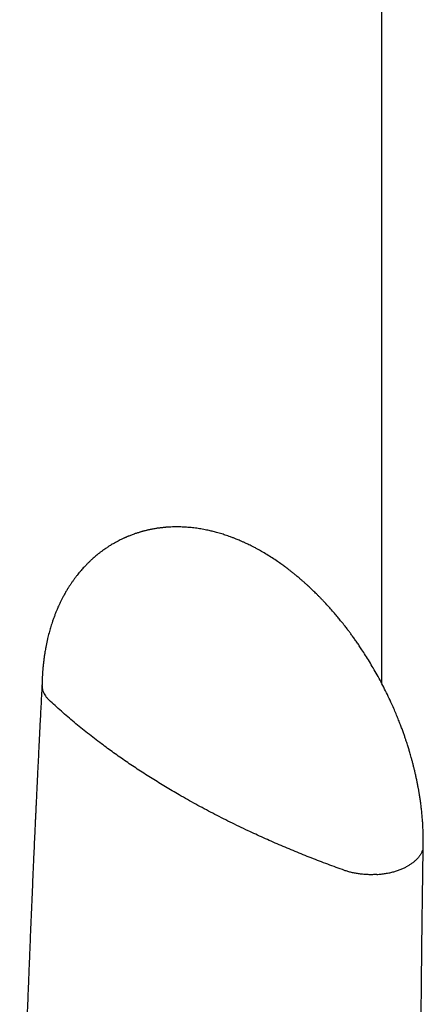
# Model space of a CAD drawing. Header units: millimetres. Extents: x 8 to 658, y 12 to 734.
# Tile 18 of 38: x 589 to 603, y 217 to 251. Entities that reach past the tile are written whole.
import ezdxf

# ---------------------------------------------------------------- set-up
doc = ezdxf.new("R2010")
doc.units = ezdxf.units.MM

msp = doc.modelspace()

# ---------------------------------------------------------------- linework, layer by layer
at = {"color": 7, "linetype": 'Continuous', "lineweight": 30}
msp.add_line((601.482, 283.158), (601.482, 228.054), dxfattribs=at)
for points, knots in [([(602.914, 222.466), (602.914, 222.504), (602.916, 222.577), (602.915, 222.683), (602.914, 222.783), (602.912, 222.879), (602.909, 222.972), (602.905, 223.059), (602.902, 223.136), (602.898, 223.202), (602.894, 223.265), (602.889, 223.335), (602.882, 223.417), (602.874, 223.506), (602.866, 223.597), (602.854, 223.71), (602.837, 223.849), (602.819, 223.982), (602.804, 224.086), (602.794, 224.152), (602.785, 224.208), (602.778, 224.25), (602.773, 224.282), (602.769, 224.309), (602.763, 224.34), (602.757, 224.379), (602.748, 224.426), (602.738, 224.481), (602.723, 224.562), (602.702, 224.666), (602.676, 224.791), (602.649, 224.915), (602.62, 225.036), (602.592, 225.154), (602.563, 225.269), (602.533, 225.382), (602.504, 225.488), (602.477, 225.582), (602.454, 225.661), (602.434, 225.728), (602.415, 225.792), (602.394, 225.859), (602.371, 225.934), (602.343, 226.018), (602.311, 226.115), (602.274, 226.224), (602.232, 226.346), (602.183, 226.48), (602.128, 226.626), (602.066, 226.785), (601.996, 226.956), (601.919, 227.14), (601.824, 227.355), (601.714, 227.593), (601.589, 227.847), (601.461, 228.095), (601.33, 228.338), (601.196, 228.573), (601.064, 228.796), (600.933, 229.006), (600.817, 229.185), (600.716, 229.337), (600.63, 229.463), (600.546, 229.582), (600.466, 229.693), (600.392, 229.793), (600.328, 229.878), (600.274, 229.95), (600.233, 230.002), (600.204, 230.039), (600.18, 230.07), (600.151, 230.107), (600.114, 230.153), (600.071, 230.207), (600.024, 230.264), (599.973, 230.326), (599.896, 230.418), (599.793, 230.538), (599.664, 230.683), (599.551, 230.806), (599.457, 230.906), (599.383, 230.983), (599.312, 231.055), (599.246, 231.122), (599.186, 231.181), (599.132, 231.233), (599.083, 231.281), (599.03, 231.33), (598.968, 231.388), (598.896, 231.454), (598.817, 231.525), (598.736, 231.596), (598.65, 231.67), (598.56, 231.746), (598.466, 231.823), (598.377, 231.893), (598.297, 231.956), (598.23, 232.007), (598.17, 232.051), (598.112, 232.094), (598.046, 232.142), (597.976, 232.192), (597.866, 232.268), (597.719, 232.366), (597.535, 232.481), (597.389, 232.568), (597.274, 232.633), (597.186, 232.682), (597.093, 232.731), (597.002, 232.778), (596.924, 232.817), (596.859, 232.848), (596.807, 232.872), (596.764, 232.892), (596.722, 232.911), (596.673, 232.933), (596.615, 232.959), (596.549, 232.986), (596.471, 233.018), (596.385, 233.052), (596.291, 233.088), (596.199, 233.121), (596.112, 233.15), (596.028, 233.178), (595.943, 233.204), (595.855, 233.229), (595.771, 233.252), (595.696, 233.272), (595.624, 233.29), (595.547, 233.308), (595.46, 233.326), (595.365, 233.345), (595.269, 233.362), (595.174, 233.377), (595.077, 233.391), (594.979, 233.403), (594.875, 233.413), (594.773, 233.421), (594.672, 233.427), (594.565, 233.431), (594.457, 233.433), (594.345, 233.432), (594.258, 233.429), (594.19, 233.426), (594.146, 233.423), (594.11, 233.421), (594.08, 233.419), (594.049, 233.416), (594.012, 233.413), (593.967, 233.408), (593.916, 233.403), (593.865, 233.397), (593.815, 233.39), (593.766, 233.383), (593.711, 233.374), (593.65, 233.364), (593.586, 233.352), (593.525, 233.34), (593.472, 233.329), (593.425, 233.318), (593.378, 233.307), (593.328, 233.294), (593.279, 233.281), (593.237, 233.27), (593.2, 233.259), (593.161, 233.248), (593.114, 233.233), (593.063, 233.217), (593.014, 233.201), (592.963, 233.183), (592.909, 233.163), (592.849, 233.141), (592.798, 233.12), (592.756, 233.103), (592.725, 233.09), (592.697, 233.078), (592.672, 233.067), (592.65, 233.058), (592.626, 233.047), (592.593, 233.031), (592.547, 233.01), (592.488, 232.981), (592.415, 232.944), (592.363, 232.916), (592.335, 232.9)], [0, 0, 0, 0, 0.006858, 0.013068, 0.018933, 0.024631, 0.030158, 0.035396, 0.039913, 0.043655, 0.046932, 0.050931, 0.055918, 0.061233, 0.066508, 0.071741, 0.080766, 0.090577, 0.094652, 0.098599, 0.101804, 0.104236, 0.105914, 0.1072, 0.108937, 0.11115, 0.113843, 0.117018, 0.12068, 0.127625, 0.134867, 0.141925, 0.148794, 0.155469, 0.161948, 0.168225, 0.174514, 0.179841, 0.184199, 0.18789, 0.191245, 0.195057, 0.199155, 0.203949, 0.209443, 0.215645, 0.222561, 0.230199, 0.238547, 0.247628, 0.257449, 0.268018, 0.279342, 0.294659, 0.309515, 0.323878, 0.338702, 0.352928, 0.366543, 0.379537, 0.391901, 0.400296, 0.408369, 0.416116, 0.423509, 0.430125, 0.435826, 0.440612, 0.444483, 0.446445, 0.448164, 0.450652, 0.454143, 0.457588, 0.461651, 0.466054, 0.470464, 0.48099, 0.491552, 0.502095, 0.50824, 0.514078, 0.519609, 0.524834, 0.529597, 0.533668, 0.537184, 0.54102, 0.545709, 0.55125, 0.557374, 0.563447, 0.569443, 0.576535, 0.583515, 0.590119, 0.595945, 0.600993, 0.604656, 0.608824, 0.613548, 0.618683, 0.623763, 0.637025, 0.649662, 0.662314, 0.667444, 0.673423, 0.680351, 0.686584, 0.691904, 0.696376, 0.699687, 0.702531, 0.705056, 0.708272, 0.71235, 0.716837, 0.721529, 0.727961, 0.734113, 0.740307, 0.74628, 0.751406, 0.756995, 0.763169, 0.768737, 0.773579, 0.778051, 0.782868, 0.788735, 0.795061, 0.801408, 0.807606, 0.813676, 0.820323, 0.826935, 0.833897, 0.840349, 0.846553, 0.854831, 0.861552, 0.868589, 0.871953, 0.874928, 0.877281, 0.879018, 0.880841, 0.883295, 0.886376, 0.889713, 0.893415, 0.896575, 0.899633, 0.903301, 0.907371, 0.912008, 0.916066, 0.919658, 0.92282, 0.92561, 0.929171, 0.932875, 0.935779, 0.937843, 0.940477, 0.943774, 0.947568, 0.951045, 0.954096, 0.958237, 0.962433, 0.966799, 0.969057, 0.971361, 0.973472, 0.975258, 0.976717, 0.978186, 0.980528, 0.98387, 0.988221, 0.993593, 1, 1, 1, 1]), ([(592.335, 232.9), (592.308, 232.885), (592.255, 232.856), (592.187, 232.815), (592.133, 232.781), (592.086, 232.751), (592.038, 232.72), (591.988, 232.687), (591.937, 232.651), (591.889, 232.616), (591.848, 232.586), (591.812, 232.559), (591.775, 232.531), (591.734, 232.498), (591.682, 232.456), (591.625, 232.408), (591.57, 232.36), (591.522, 232.317), (591.479, 232.277), (591.442, 232.243), (591.41, 232.211), (591.38, 232.182), (591.349, 232.151), (591.32, 232.121), (591.295, 232.096), (591.272, 232.071), (591.223, 232.018), (591.156, 231.943), (591.081, 231.855), (591.02, 231.779), (590.965, 231.708), (590.906, 231.63), (590.848, 231.548), (590.801, 231.48), (590.766, 231.426), (590.741, 231.389), (590.718, 231.353), (590.699, 231.322), (590.682, 231.294), (590.664, 231.265), (590.641, 231.226), (590.612, 231.176), (590.58, 231.121), (590.55, 231.066), (590.523, 231.015), (590.498, 230.968), (590.467, 230.907), (590.432, 230.835), (590.391, 230.749), (590.352, 230.662), (590.312, 230.568), (590.27, 230.467), (590.228, 230.358), (590.188, 230.249), (590.153, 230.144), (590.122, 230.049), (590.095, 229.961), (590.07, 229.873), (590.044, 229.781), (590.02, 229.684), (589.995, 229.583), (589.971, 229.475), (589.947, 229.362), (589.928, 229.26), (589.912, 229.173), (589.901, 229.104), (589.891, 229.042), (589.883, 228.989), (589.877, 228.941), (589.87, 228.895), (589.864, 228.845), (589.857, 228.789), (589.85, 228.729), (589.844, 228.671), (589.84, 228.625), (589.836, 228.588), (589.833, 228.555), (589.83, 228.516), (589.826, 228.467), (589.821, 228.403), (589.816, 228.322), (589.81, 228.221), (589.806, 228.105), (589.804, 228.022), (589.803, 227.978)], [0, 0, 0, 0, 0.015795, 0.029972, 0.042407, 0.052419, 0.060744, 0.071571, 0.08423, 0.094317, 0.10293, 0.110879, 0.118409, 0.127529, 0.138895, 0.153969, 0.166999, 0.177983, 0.188091, 0.197999, 0.204615, 0.212171, 0.220422, 0.227808, 0.234055, 0.239393, 0.245938, 0.272411, 0.292565, 0.307449, 0.323811, 0.340498, 0.359107, 0.376869, 0.384577, 0.392906, 0.400671, 0.407087, 0.412149, 0.417607, 0.425511, 0.435754, 0.448215, 0.458929, 0.468884, 0.478284, 0.487199, 0.504456, 0.520675, 0.536866, 0.554411, 0.573949, 0.594195, 0.615054, 0.633975, 0.651289, 0.666363, 0.681449, 0.698349, 0.715352, 0.732323, 0.751597, 0.771556, 0.790319, 0.804065, 0.815803, 0.825464, 0.83535, 0.842304, 0.849763, 0.85815, 0.867526, 0.877888, 0.88784, 0.896128, 0.900942, 0.905886, 0.912341, 0.920317, 0.929814, 0.943819, 0.960191, 0.978921, 1, 1, 1, 1]), ([(589.803, 227.99), (589.797, 227.866), (589.784, 227.621), (589.765, 227.259), (589.747, 226.909), (589.73, 226.574), (589.714, 226.252), (589.699, 225.945), (589.684, 225.652), (589.671, 225.369), (589.657, 225.096), (589.645, 224.834), (589.633, 224.588), (589.622, 224.357), (589.612, 224.142), (589.603, 223.951), (589.595, 223.781), (589.588, 223.63), (589.581, 223.483), (589.574, 223.336), (589.567, 223.188), (589.56, 223.04), (589.549, 222.803), (589.535, 222.478), (589.512, 221.973), (589.486, 221.375), (589.456, 220.686), (589.427, 219.995), (589.398, 219.305), (589.373, 218.681), (589.351, 218.123), (589.331, 217.631), (589.312, 217.14), (589.294, 216.65), (589.276, 216.169), (589.259, 215.703), (589.243, 215.255), (589.228, 214.822), (589.216, 214.495), (589.208, 214.267), (589.204, 214.128), (589.198, 213.978), (589.193, 213.816), (589.187, 213.642), (589.181, 213.455), (589.174, 213.249), (589.166, 213.023), (589.158, 212.776), (589.15, 212.514), (589.141, 212.237), (589.132, 211.946), (589.122, 211.64), (589.112, 211.319), (589.102, 210.983), (589.092, 210.633), (589.081, 210.27), (589.07, 209.896), (589.059, 209.509), (589.048, 209.108), (589.041, 208.836), (589.037, 208.698)], [0, 0, 0, 0, 0.019116, 0.037853, 0.055866, 0.073154, 0.089717, 0.105556, 0.12067, 0.135059, 0.149356, 0.162857, 0.175563, 0.187474, 0.198589, 0.208909, 0.217121, 0.224786, 0.232352, 0.239947, 0.247573, 0.255229, 0.262915, 0.284207, 0.305728, 0.34115, 0.376911, 0.412674, 0.448437, 0.4842, 0.509689, 0.535178, 0.560667, 0.586156, 0.611439, 0.635508, 0.658785, 0.68127, 0.702965, 0.709747, 0.7169, 0.72469, 0.733115, 0.742176, 0.751873, 0.762205, 0.774305, 0.787174, 0.800813, 0.815221, 0.830398, 0.846344, 0.863059, 0.880544, 0.898798, 0.917821, 0.937253, 0.957427, 0.978342, 1, 1, 1, 1]), ([(589.804, 227.978), (589.804, 227.963), (589.802, 227.92), (589.814, 227.85), (589.837, 227.767), (589.874, 227.688), (589.921, 227.612), (589.977, 227.54), (590.022, 227.495), (590.045, 227.473)], [0, 0, 0, 0, 0.083831, 0.244267, 0.402149, 0.557015, 0.708478, 0.856222, 1, 1, 1, 1]), ([(594.522, 224.207), (594.364, 224.3), (594.047, 224.485), (593.586, 224.77), (593.135, 225.06), (592.694, 225.356), (592.265, 225.657), (591.823, 225.981), (591.37, 226.331), (590.91, 226.705), (590.466, 227.085), (590.185, 227.344), (590.045, 227.473)], [0, 0, 0, 0, 0.0930988, 0.1862906, 0.2795602, 0.3728923, 0.4662715, 0.5596824, 0.6697923, 0.7798991, 0.8899769, 1, 1, 1, 1]), ([(600.204, 221.608), (600.013, 221.678), (599.629, 221.817), (599.064, 222.035), (598.507, 222.259), (597.958, 222.49), (597.418, 222.728), (596.856, 222.987), (596.273, 223.268), (595.674, 223.573), (595.089, 223.885), (594.711, 224.1), (594.522, 224.207)], [0, 0, 0, 0, 0.0933495, 0.1867412, 0.2801594, 0.3735883, 0.4670122, 0.5604156, 0.6704498, 0.7804087, 0.8902671, 1, 1, 1, 1]), ([(602.897, 222.339), (602.889, 222.31), (602.872, 222.254), (602.83, 222.17), (602.778, 222.09), (602.714, 222.013), (602.64, 221.94), (602.557, 221.872), (602.467, 221.809), (602.401, 221.771), (602.369, 221.752)], [0, 0, 0, 0, 0.128371, 0.256828, 0.38483, 0.511835, 0.637322, 0.7608, 0.881824, 1, 1, 1, 1]), ([(602.855, 202.789), (602.854, 202.911), (602.852, 203.152), (602.848, 203.506), (602.845, 203.847), (602.843, 204.175), (602.84, 204.488), (602.838, 204.786), (602.836, 205.07), (602.834, 205.341), (602.832, 205.601), (602.831, 205.849), (602.83, 206.087), (602.828, 206.311), (602.827, 206.521), (602.826, 206.719), (602.825, 206.903), (602.824, 207.155), (602.823, 207.48), (602.822, 207.884), (602.82, 208.292), (602.819, 208.705), (602.818, 209.295), (602.818, 210.064), (602.818, 211.009), (602.819, 211.955), (602.822, 212.816), (602.824, 213.591), (602.828, 214.281), (602.832, 214.97), (602.836, 215.66), (602.841, 216.351), (602.847, 217.045), (602.853, 217.713), (602.86, 218.359), (602.865, 218.855), (602.869, 219.229), (602.872, 219.481), (602.876, 219.743), (602.879, 220.021), (602.883, 220.318), (602.887, 220.634), (602.892, 220.967), (602.897, 221.318), (602.902, 221.686), (602.908, 222.071), (602.912, 222.333), (602.914, 222.467)], [0, 0, 0, 0, 0.018785, 0.036896, 0.054332, 0.071094, 0.087181, 0.102324, 0.116817, 0.130658, 0.14385, 0.156639, 0.168752, 0.180186, 0.190943, 0.201023, 0.210425, 0.21915, 0.239573, 0.260158, 0.280962, 0.301985, 0.323227, 0.371252, 0.419378, 0.467503, 0.515629, 0.550629, 0.585629, 0.620629, 0.655629, 0.690629, 0.725642, 0.761097, 0.792198, 0.823785, 0.836327, 0.848946, 0.862078, 0.876042, 0.89115, 0.907125, 0.923966, 0.941674, 0.960249, 0.979691, 1, 1, 1, 1]), ([(601.318, 221.467), (601.369, 221.471), (601.47, 221.479), (601.618, 221.501), (601.762, 221.529), (601.899, 221.563), (602.03, 221.603), (602.152, 221.648), (602.266, 221.698), (602.335, 221.734), (602.369, 221.752)], [0, 0, 0, 0, 0.128371, 0.256828, 0.38483, 0.511835, 0.637322, 0.7608, 0.881824, 1, 1, 1, 1]), ([(601.318, 221.467), (601.268, 221.464), (601.167, 221.459), (601.015, 221.461), (600.866, 221.469), (600.721, 221.484), (600.581, 221.507), (600.448, 221.535), (600.322, 221.568), (600.243, 221.595), (600.204, 221.608)], [0, 0, 0, 0, 0.131904, 0.262655, 0.391776, 0.518841, 0.643479, 0.765379, 0.884286, 1, 1, 1, 1])]:
    msp.add_open_spline(points, degree=3, knots=knots, dxfattribs=at)

doc.saveas('drawing.dxf')
